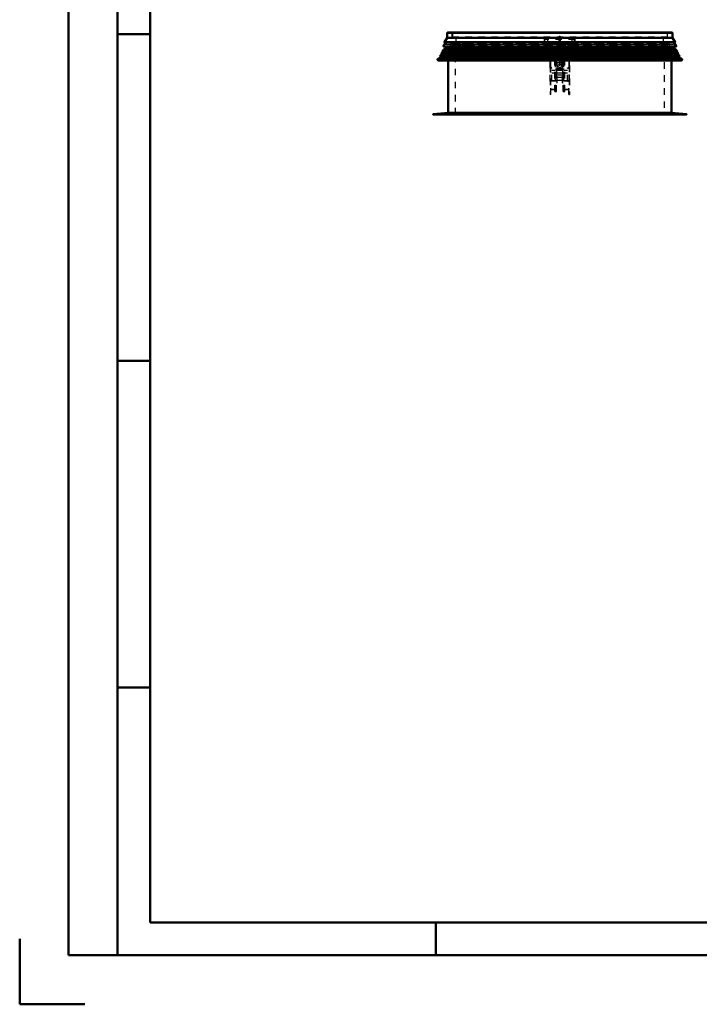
# Model space of a CAD drawing. Header units: millimetres. Extents: x 0 to 428, y 0 to 298.
# Tile 1 of 32: x 0 to 104, y 0 to 151. Entities that reach past the tile are written whole.
import ezdxf

# ---------------------------------------------------------------- set-up
doc = ezdxf.new("R2010")
doc.units = ezdxf.units.MM
doc.linetypes.add('Center', pattern=[1.5, 0.45, -0.5, 0.05, -0.5])
doc.linetypes.add('Dashed', pattern=[2, 1, -1])
for name, color, linetype, lineweight in [('am_0', 7, 'Continuous', 50), ('am_12', 3, 'Continuous', 25), ('am_3', 6, 'Dashed', 25), ('am_6', 2, 'Continuous', 35), ('am_7', 7, 'Center', 25), ('am_9', 7, 'Continuous', 50)]:
    doc.layers.add(name, color=color, linetype=linetype, lineweight=lineweight)

# ---------------------------------------------------------------- blocks, each defined once
blk = doc.blocks.new('1_Drawing_frame_0_in_FDFneo150180C2225N1N4N_300Cl0__1203')
at = {"layer": 'am_0'}
for p, q in [((7.5, 7.5), (7.5, 289.5)), ((15, 289.5), (15, 7.5)), ((20, 12.5), (20, 284.5)), ((20, 148.5), (15, 148.5)), ((20, 98.5), (15, 98.5)), ((20, 48.5), (15, 48.5)), ((407.5, 12.5), (20, 12.5)), ((63.75, 7.5), (63.75, 12.5)), ((0, 10), (0, 0)), ((412.5, 7.5), (7.5, 7.5)), ((0, 0), (10, 0))]:
    blk.add_line(p, q, dxfattribs=at)
at = {"layer": 'am_6', "flags": 8}
blk.add_attdef('ExcludeFromBOM', (425, 296.5), '', height=0.5, dxfattribs=at)
blk = doc.blocks.new('11_FGS30015018025C210U_0_in_FDFneo150180C2225N1N4N_300Cl0__1203')
at = {"layer": 'am_3'}
for p, q in [((81.36, 147.01), (80.87, 147.01)), ((80.87, 147.01), (80.87, 146.51)), ((80.87, 146.51), (81.36, 146.51)), ((81.46, 147.16), (81.36, 147.16)), ((81.36, 143.34), (81.36, 147.16)), ((81.46, 147.14), (81.36, 147.14)), ((81.46, 146.36), (81.36, 146.36)), ((81.36, 146.36), (81.46, 146.36)), ((81.46, 144.72), (81.46, 147.16)), ((83.98, 147.01), (81.46, 147.01)), ((81.46, 146.51), (83.98, 146.51)), ((81.95, 146.44), (81.46, 146.44)), ((82.06, 146.65), (81.95, 146.65)), ((81.95, 139.72), (81.95, 146.65)), ((82.06, 146.33), (81.95, 146.33)), ((82.06, 139.76), (82.06, 146.65)), ((83.38, 146.44), (82.06, 146.44)), ((82.3, 146.36), (82.22, 146.36)), ((82.22, 139.72), (82.22, 146.36)), ((82.3, 141.06), (82.3, 146.36)), ((83.14, 146.36), (83.22, 146.36)), ((83.14, 141.06), (83.14, 146.36)), ((83.22, 139.72), (83.22, 146.36)), ((83.38, 146.65), (83.5, 146.65)), ((83.38, 139.76), (83.38, 146.65)), ((83.38, 146.33), (83.5, 146.33)), ((83.5, 139.72), (83.5, 146.65)), ((83.98, 146.44), (83.5, 146.44)), ((84.08, 147.16), (83.98, 147.16)), ((83.98, 144.72), (83.98, 147.16)), ((83.98, 147.14), (84.08, 147.14)), ((83.98, 146.36), (84.08, 146.36)), ((83.98, 146.36), (84.08, 146.36)), ((84.08, 147.16), (84.08, 143.34)), ((84.61, 147.01), (84.08, 147.01)), ((84.08, 146.51), (84.61, 146.51)), ((84.61, 147.01), (84.61, 146.51)), ((84.22, 145.65), (81.22, 145.65)), ((81.22, 145.65), (81.28, 145.65)), ((81.22, 141.3), (81.22, 145.65)), ((81.3, 145.71), (81.26, 145.71)), ((81.26, 145.71), (84.18, 145.71)), ((81.26, 145.71), (81.26, 139.26)), ((81.46, 145.69), (81.26, 145.69)), ((81.36, 145.36), (81.26, 145.36)), ((81.36, 145.23), (81.26, 145.23)), ((81.28, 145.65), (84.16, 145.65)), ((81.28, 145.65), (81.28, 141.35)), ((84.14, 145.71), (81.3, 145.71)), ((81.3, 145.71), (81.3, 140.05)), ((81.46, 146.13), (81.36, 146.13)), ((81.46, 145.69), (81.36, 145.69)), ((81.46, 145.54), (81.36, 145.54)), ((81.46, 144.89), (81.36, 144.89)), ((81.46, 144.72), (81.36, 144.72)), ((81.46, 146.12), (81.95, 146.12)), ((82.06, 145.76), (81.95, 145.76)), ((82.06, 146.12), (83.38, 146.12)), ((82.08, 141.47), (82.08, 144.83)), ((82.08, 144.83), (83.36, 144.83)), ((82.3, 145.97), (82.22, 145.97)), ((82.53, 145.9), (82.3, 145.9)), ((82.3, 145.7), (82.53, 145.7)), ((82.43, 145.63), (82.43, 143.66)), ((82.5, 145.86), (82.5, 145.83)), ((82.5, 145.77), (82.5, 145.63)), ((83.14, 145.9), (82.92, 145.9)), ((82.92, 145.7), (83.14, 145.7)), ((82.94, 145.83), (82.94, 145.86)), ((82.94, 145.63), (82.94, 145.77)), ((83.01, 143.66), (83.01, 145.63)), ((83.14, 145.97), (83.22, 145.97)), ((83.36, 141.47), (83.36, 144.83)), ((83.38, 145.76), (83.5, 145.76)), ((83.5, 146.12), (83.98, 146.12)), ((83.98, 146.13), (84.08, 146.13)), ((83.98, 145.69), (84.08, 145.69)), ((84.18, 145.69), (83.98, 145.69)), ((83.98, 145.54), (84.08, 145.54)), ((83.98, 144.89), (84.08, 144.89)), ((83.98, 144.72), (84.08, 144.72)), ((84.08, 145.36), (84.18, 145.36)), ((84.08, 145.23), (84.18, 145.23)), ((84.18, 145.71), (84.14, 145.71)), ((84.14, 145.71), (84.14, 140.05)), ((84.16, 145.65), (84.22, 145.65)), ((84.16, 141.35), (84.16, 145.65)), ((84.18, 145.71), (84.18, 139.26)), ((84.22, 141.3), (84.22, 145.65)), ((81.26, 143.35), (81.22, 143.35)), ((81.52, 143.3), (81.22, 143.3)), ((81.22, 143.26), (81.28, 143.26)), ((81.22, 143.25), (81.28, 143.25)), ((81.26, 143.35), (81.3, 143.35)), ((81.36, 143.34), (81.26, 143.34)), ((81.26, 143.34), (81.36, 143.34)), ((81.52, 143.35), (81.3, 143.35)), ((81.52, 141.3), (81.52, 143.35)), ((82.08, 144.4), (83.36, 144.4)), ((82.25, 142.21), (82.25, 144.18)), ((82.25, 144.18), (83.19, 144.18)), ((82.25, 143.27), (83.19, 143.27)), ((83.19, 142.21), (83.19, 144.18)), ((83.92, 143.35), (84.14, 143.35)), ((83.92, 141.3), (83.92, 143.35)), ((83.92, 143.3), (84.22, 143.3)), ((84.18, 143.34), (84.08, 143.34)), ((84.08, 143.34), (84.18, 143.34)), ((84.14, 143.35), (84.18, 143.35)), ((84.16, 143.26), (84.22, 143.26)), ((84.16, 143.25), (84.22, 143.25)), ((84.18, 143.35), (84.22, 143.35)), ((82.06, 142.92), (81.52, 142.92)), ((81.52, 142.6), (82.06, 142.6)), ((82.22, 143.16), (82.06, 143.16)), ((82.22, 143.12), (82.06, 143.12)), ((82.22, 142.4), (82.06, 142.4)), ((82.08, 141.9), (83.36, 141.9)), ((83.22, 142.92), (82.22, 142.92)), ((82.22, 142.6), (83.22, 142.6)), ((82.25, 143.13), (83.19, 143.13)), ((83.19, 142.21), (82.25, 142.21)), ((83.38, 143.16), (83.22, 143.16)), ((83.22, 143.12), (83.38, 143.12)), ((83.22, 142.4), (83.38, 142.4)), ((83.92, 142.92), (83.38, 142.92)), ((83.38, 142.6), (83.92, 142.6)), ((81.22, 141.36), (81.28, 141.36)), ((84.22, 141.35), (81.22, 141.35)), ((81.26, 141.35), (81.22, 141.35)), ((81.52, 141.3), (81.22, 141.3)), ((81.3, 141.35), (81.26, 141.35)), ((81.36, 141.34), (81.26, 141.34)), ((81.26, 141.33), (81.36, 141.33)), ((81.28, 141.35), (84.16, 141.35)), ((81.52, 141.35), (81.3, 141.35)), ((81.36, 139.26), (81.36, 141.34)), ((82.06, 140.44), (81.95, 140.44)), ((82.22, 140.47), (82.06, 140.47)), ((82.08, 141.47), (83.36, 141.47)), ((82.3, 141.45), (82.22, 141.45)), ((82.3, 141.06), (82.22, 141.06)), ((83.14, 141.45), (83.22, 141.45)), ((83.14, 141.06), (83.22, 141.06)), ((83.22, 140.47), (83.38, 140.47)), ((83.38, 140.44), (83.5, 140.44)), ((83.92, 141.35), (84.14, 141.35)), ((83.92, 141.3), (84.22, 141.3)), ((84.08, 139.26), (84.08, 141.34)), ((84.18, 141.34), (84.08, 141.34)), ((84.08, 141.33), (84.18, 141.33)), ((84.18, 141.35), (84.14, 141.35)), ((84.16, 141.36), (84.22, 141.36)), ((84.18, 141.35), (84.22, 141.35)), ((81.26, 140.05), (84.18, 140.05)), ((81.3, 140.05), (81.26, 140.05)), ((81.36, 139.39), (81.26, 139.39)), ((81.36, 139.26), (81.26, 139.26)), ((84.14, 140.05), (81.3, 140.05)), ((82.06, 139.79), (81.95, 139.79)), ((81.95, 139.72), (82.22, 139.72)), ((82.22, 139.76), (82.06, 139.76)), ((83.22, 139.76), (83.38, 139.76)), ((83.22, 139.72), (83.5, 139.72)), ((83.38, 139.79), (83.5, 139.79)), ((84.08, 139.39), (84.18, 139.39)), ((84.08, 139.26), (84.18, 139.26)), ((84.18, 140.05), (84.14, 140.05))]:
    blk.add_line(p, q, dxfattribs=at)
for points in [[(82.53, 145.9), (82.52, 145.9), (82.52, 145.89), (82.51, 145.87), (82.5, 145.84), (82.5, 145.83)], [(82.5, 145.83), (82.5, 145.81), (82.51, 145.78), (82.52, 145.75), (82.52, 145.72), (82.53, 145.71), (82.53, 145.7), (82.53, 145.7)], [(82.5, 145.77), (82.5, 145.78), (82.51, 145.8)], [(82.53, 145.7), (82.52, 145.7), (82.51, 145.72), (82.51, 145.75), (82.5, 145.77)], [(82.51, 145.8), (82.51, 145.81), (82.51, 145.84), (82.52, 145.87), (82.53, 145.89), (82.53, 145.9)], [(82.92, 145.9), (82.92, 145.9), (82.92, 145.89), (82.92, 145.87), (82.93, 145.85), (82.94, 145.82), (82.94, 145.8)], [(82.94, 145.83), (82.94, 145.83), (82.94, 145.86), (82.93, 145.88), (82.93, 145.9), (82.92, 145.9)], [(82.92, 145.7), (82.92, 145.7), (82.92, 145.72), (82.93, 145.74), (82.94, 145.77), (82.94, 145.8), (82.94, 145.83)], [(82.94, 145.77), (82.94, 145.75), (82.94, 145.73), (82.93, 145.71), (82.92, 145.7), (82.92, 145.7)], [(82.94, 145.8), (82.94, 145.78), (82.94, 145.77)]]:
    blk.add_lwpolyline(points, dxfattribs=at)
for centre, major_axis, start_param, end_param in [((82.72, 145.63), (0.29, 0), 1.570796, 3.141593), ((82.72, 145.63), (0.29, 0), 3.141593, 7.853982), ((82.72, 145.86), (0.22, 0), 1.570796, 3.141593), ((82.72, 145.86), (0.22, 0), 3.141593, 6.283185), ((82.72, 145.63), (0.22, 0), 1.570796, 3.141593), ((82.72, 145.63), (0.22, 0), 3.141593, 7.853982), ((82.72, 145.86), (0.22, 0), 6.283185, 7.853982)]:
    blk.add_ellipse(centre, major_axis=major_axis, ratio=0.957115, start_param=start_param, end_param=end_param, dxfattribs=at)
blk.add_ellipse((82.72, 143.66), major_axis=(0.29, 0), ratio=0.957115, dxfattribs=at)
at = {"layer": 'am_7'}
blk.add_line((82.72, 145.99), (82.72, 143.52), dxfattribs=at)
at = {"layer": 'am_6'}
for tag, p, flags in [('NB', (89.61, 147.16), 8), ('NN', (89.61, 146.66), 8), ('NT', (89.61, 146.16), 8), ('CATALOG', (89.61, 144.66), 8), ('NBSYN', (89.61, 145.66), 8), ('LINA', (89.61, 145.16), 8), ('IDNR', (89.61, 144.16), 8), ('PN', (89.61, 143.66), 8), ('LODLEVEL', (89.61, 143.16), 8), ('W', (89.61, 142.16), 8), ('L', (89.61, 142.66), 8), ('DP', (89.61, 141.66), 8), ('OP', (89.61, 141.16), 8), ('OC', (89.61, 140.66), 8), ('BA', (89.61, 140.16), 8), ('ExcludeFromBOM', (89.61, 139.16), 8), ('PSOL_0', (89.61, 138.66), 9), ('PSOL_1', (89.61, 138.16), 9), ('PSOL_2', (89.61, 137.66), 9), ('PSOL_3', (89.61, 137.16), 9)]:
    blk.add_attdef(tag, p, '', height=0.5, dxfattribs=dict(at, flags=flags))
blk = doc.blocks.new('12_FGS3001501802511U_0_in_FDFneo150180C2225N1N4N_300Cl0__1203')
at = {"layer": 'am_3'}
for p, q in [((80.39, 147.03), (80.39, 148.08)), ((80.45, 147.03), (80.45, 148.08)), ((80.45, 147.89), (80.85, 147.89)), ((80.85, 147.89), (80.85, 147.03)), ((84.59, 147.89), (84.99, 147.89)), ((84.59, 147.03), (84.59, 147.89)), ((84.99, 147.03), (84.99, 148.08)), ((85.05, 147.03), (85.05, 148.08)), ((85.05, 147.7), (80.39, 147.7)), ((80.45, 147.44), (80.39, 147.44)), ((80.85, 147.03), (80.39, 147.03)), ((85.05, 147.03), (84.59, 147.03)), ((85.05, 147.44), (84.99, 147.44))]:
    blk.add_line(p, q, dxfattribs=at)
at = {"layer": 'am_6'}
for tag, p, flags in [('NB', (90.05, 148.08), 8), ('NN', (90.05, 147.58), 8), ('NT', (90.05, 147.08), 8), ('NBSYN', (90.05, 146.58), 8), ('LINA', (90.05, 146.08), 8), ('CATALOG', (90.05, 145.58), 8), ('IDNR', (90.05, 145.08), 8), ('PN', (90.05, 144.58), 8), ('W', (90.05, 143.08), 8), ('LODLEVEL', (90.05, 144.08), 8), ('L', (90.05, 143.58), 8), ('OP', (90.05, 142.08), 8), ('DP', (90.05, 142.58), 8), ('PPATH', (90.05, 141.58), 8), ('ExcludeFromBOM', (90.05, 140.58), 8), ('PSOL_0', (90.05, 140.08), 9), ('PSOL_1', (90.05, 139.58), 9), ('PSOL_2', (90.05, 139.08), 9)]:
    blk.add_attdef(tag, p, '', height=0.5, dxfattribs=dict(at, flags=flags))
blk = doc.blocks.new('13_Flat_Glass_Skylight_300150180_6_0_in_FDFneo150180C2225N1N4N_300Cl0__1203')
at = {"layer": 'am_3'}
for p, q in [((66.05, 146.64), (66.05, 146.64)), ((66.05, 146.64), (99.39, 146.64)), ((66.1, 146.62), (99.34, 146.62)), ((66.14, 147.12), (66.14, 147.08)), ((66.23, 146.89), (66.29, 147.12)), ((66.23, 146.89), (99.22, 146.89)), ((99.22, 146.89), (99.16, 147.12)), ((99.31, 147.08), (99.31, 147.12)), ((99.39, 146.64), (99.4, 146.64))]:
    blk.add_line(p, q, dxfattribs=at)
for points in [[(66.02, 146.68), (66, 146.7), (65.99, 146.72), (65.99, 146.74), (65.98, 146.76), (65.98, 146.78), (65.97, 146.8), (65.97, 146.82), (65.97, 146.85), (65.98, 146.87), (65.98, 146.89), (65.99, 146.91), (66, 146.93), (66.01, 146.95), (66.02, 146.97), (66.03, 146.98), (66.05, 147)], [(66.05, 146.64), (66.04, 146.65), (66.02, 146.67), (66.02, 146.68)], [(66.05, 146.64), (66.06, 146.63), (66.06, 146.63), (66.07, 146.63), (66.08, 146.62), (66.08, 146.62), (66.09, 146.62), (66.1, 146.62), (66.1, 146.62), (66.1, 146.62)], [(66.1, 146.62), (66.11, 146.62), (66.12, 146.62), (66.12, 146.62), (66.13, 146.62), (66.14, 146.63), (66.14, 146.63), (66.15, 146.63), (66.15, 146.64), (66.16, 146.64)], [(66.16, 146.64), (66.17, 146.65), (66.19, 146.67), (66.2, 146.69), (66.21, 146.71), (66.22, 146.73), (66.23, 146.75), (66.23, 146.77), (66.24, 146.79), (66.24, 146.81), (66.24, 146.83), (66.24, 146.85), (66.23, 146.88), (66.23, 146.89)], [(99.29, 146.64), (99.28, 146.65), (99.26, 146.67), (99.25, 146.69), (99.24, 146.71), (99.23, 146.73), (99.22, 146.75), (99.22, 146.77), (99.21, 146.79), (99.21, 146.81), (99.21, 146.83), (99.21, 146.85), (99.22, 146.88), (99.22, 146.89)], [(99.34, 146.62), (99.34, 146.62), (99.33, 146.62), (99.32, 146.62), (99.32, 146.62), (99.31, 146.63), (99.3, 146.63), (99.3, 146.63), (99.29, 146.64), (99.29, 146.64)], [(99.39, 146.64), (99.39, 146.63), (99.38, 146.63), (99.38, 146.63), (99.37, 146.62), (99.36, 146.62), (99.36, 146.62), (99.35, 146.62), (99.35, 146.62), (99.34, 146.62)], [(99.4, 147), (99.42, 146.98), (99.43, 146.97), (99.44, 146.95), (99.45, 146.93), (99.46, 146.91), (99.47, 146.89), (99.47, 146.87), (99.47, 146.85), (99.48, 146.82), (99.48, 146.8), (99.47, 146.78), (99.47, 146.76), (99.46, 146.74), (99.45, 146.72), (99.44, 146.7), (99.43, 146.68)], [(99.43, 146.68), (99.42, 146.66), (99.4, 146.65), (99.4, 146.64)]]:
    blk.add_lwpolyline(points, dxfattribs=at)
at = {"layer": 'am_6'}
for tag, p, flags in [('NB', (104.48, 147.12), 8), ('NN', (104.48, 146.62), 8), ('NT', (104.48, 146.12), 8), ('CATALOG', (104.48, 144.62), 8), ('NBSYN', (104.48, 145.62), 8), ('LINA', (104.48, 145.12), 8), ('IDNR', (104.48, 144.12), 8), ('PN', (104.48, 143.62), 8), ('LODLEVEL', (104.48, 143.12), 8), ('W', (104.48, 142.12), 8), ('L', (104.48, 142.62), 8), ('PPATH', (104.48, 141.62), 8), ('ExcludeFromBOM', (104.48, 140.62), 8), ('PSOL_0', (104.48, 140.12), 9), ('PSOL_1', (104.48, 139.62), 9), ('PSOL_2', (104.48, 139.12), 9)]:
    blk.add_attdef(tag, p, '', height=0.5, dxfattribs=dict(at, flags=flags))
blk = doc.blocks.new('14_Flat_Glass_Skylight_300150180_12_0_in_FDFneo150180C2225N1N4N_300Cl0__1203')
at = {"layer": 'am_3'}
for p, q in [((66.53, 147.01), (98.92, 147.01)), ((66.53, 147.01), (66.53, 146.83)), ((66.53, 146.83), (98.92, 146.83)), ((66.69, 146.83), (66.69, 147.01)), ((98.76, 146.83), (98.76, 147.01)), ((98.92, 146.83), (98.92, 147.01))]:
    blk.add_line(p, q, dxfattribs=at)
at = {"layer": 'am_6'}
for tag, p, flags in [('NB', (103.92, 147.01), 8), ('NN', (103.92, 146.51), 8), ('NT', (103.92, 146.01), 8), ('CATALOG', (103.92, 144.51), 8), ('NBSYN', (103.92, 145.51), 8), ('LINA', (103.92, 145.01), 8), ('IDNR', (103.92, 144.01), 8), ('PN', (103.92, 143.51), 8), ('LODLEVEL', (103.92, 143.01), 8), ('W', (103.92, 142.01), 8), ('L', (103.92, 142.51), 8), ('PPATH', (103.92, 141.51), 8), ('ExcludeFromBOM', (103.92, 140.51), 8), ('PSOL_0', (103.92, 140.01), 9), ('PSOL_1', (103.92, 139.51), 9), ('PSOL_2', (103.92, 139.01), 9)]:
    blk.add_attdef(tag, p, '', height=0.5, dxfattribs=dict(at, flags=flags))
blk = doc.blocks.new('15_Flat_Glass_Skylight_300150180_5_0_in_FDFneo150180C2225N1N4N_300Cl0__1203')
at = {"layer": 'am_3'}
for p, q in [((66.63, 147.15), (66.63, 146.87)), ((66.63, 146.87), (98.81, 146.87)), ((66.83, 146.87), (66.83, 147.15)), ((98.61, 146.87), (98.61, 147.15)), ((98.81, 147.15), (98.81, 146.87))]:
    blk.add_line(p, q, dxfattribs=at)
at = {"layer": 'am_6'}
for tag, p, flags in [('NB', (103.81, 147.15), 8), ('NN', (103.81, 146.65), 8), ('NT', (103.81, 146.15), 8), ('CATALOG', (103.81, 144.65), 8), ('NBSYN', (103.81, 145.65), 8), ('LINA', (103.81, 145.15), 8), ('IDNR', (103.81, 144.15), 8), ('PN', (103.81, 143.65), 8), ('LODLEVEL', (103.81, 143.15), 8), ('W', (103.81, 142.15), 8), ('L', (103.81, 142.65), 8), ('PPATH', (103.81, 141.65), 8), ('ExcludeFromBOM', (103.81, 140.65), 8), ('PSOL_0', (103.81, 140.15), 9), ('PSOL_1', (103.81, 139.65), 9), ('PSOL_2', (103.81, 139.15), 9)]:
    blk.add_attdef(tag, p, '', height=0.5, dxfattribs=dict(at, flags=flags))
blk = doc.blocks.new('16_FGS3001501802C4U_0_in_FDFneo150180C2225N1N4N_300Cl0__1203')
at = {"layer": 'am_3'}
for p, q in [((66.3, 148.74), (66.3, 148.08)), ((66.3, 148.74), (99.14, 148.74)), ((99.14, 148.74), (99.14, 148.08))]:
    blk.add_line(p, q, dxfattribs=at)
at = {"layer": 'am_6'}
for tag, p, flags in [('NB', (104.14, 148.74), 8), ('NN', (104.14, 148.24), 8), ('NT', (104.14, 147.74), 8), ('NBSYN', (104.14, 147.24), 8), ('CATALOG', (104.14, 146.24), 8), ('LINA', (104.14, 146.74), 8), ('IDNR', (104.14, 145.74), 8), ('PN', (104.14, 145.24), 8), ('LODLEVEL', (104.14, 144.74), 8), ('L', (104.14, 144.24), 8), ('W', (104.14, 143.74), 8), ('TG', (104.14, 143.24), 8), ('TG1', (104.14, 142.74), 8), ('OC', (104.14, 142.24), 8), ('PPATH', (104.14, 141.74), 8), ('ExcludeFromBOM', (104.14, 140.74), 8), ('PSOL_0', (104.14, 140.24), 9), ('PSOL_1', (104.14, 139.74), 9), ('PSOL_2', (104.14, 139.24), 9), ('PSOL_3', (104.14, 138.74), 9)]:
    blk.add_attdef(tag, p, '', height=0.5, dxfattribs=dict(at, flags=flags))
blk = doc.blocks.new('17_FGS30015018025C3U_0_in_FDFneo150180C2225N1N4N_300Cl0__1203')
at = {"layer": 'am_0'}
for p, q in [((65.48, 147.92), (65.06, 147.3)), ((65.48, 148.68), (65.48, 147.92)), ((99.96, 147.92), (65.48, 147.92)), ((65.58, 148.78), (99.86, 148.78)), ((99.96, 147.92), (99.96, 148.68)), ((100.39, 147.3), (99.96, 147.92)), ((65.29, 147.27), (64.88, 146.68)), ((64.9, 146.64), (100.54, 146.64)), ((65.06, 147.3), (100.39, 147.3)), ((65.08, 147.27), (100.36, 147.27)), ((67.34, 146.41), (67.34, 146.64)), ((67.34, 146.41), (67.66, 146.41)), ((67.66, 146.57), (67.66, 146.41)), ((67.66, 146.57), (68.42, 146.57)), ((67.71, 146.55), (67.66, 146.55)), ((67.71, 146.55), (67.66, 146.55)), ((67.66, 146.54), (67.71, 146.54)), ((67.71, 146.51), (67.66, 146.51)), ((68.42, 146.55), (68.37, 146.55)), ((68.42, 146.55), (68.37, 146.55)), ((68.37, 146.54), (68.42, 146.54)), ((68.42, 146.51), (68.37, 146.51)), ((68.42, 146.57), (68.42, 146.41)), ((68.42, 146.41), (68.74, 146.41)), ((68.74, 146.41), (68.74, 146.64)), ((96.7, 146.41), (96.7, 146.64)), ((96.7, 146.41), (97.02, 146.41)), ((97.02, 146.41), (97.02, 146.57)), ((97.78, 146.57), (97.02, 146.57)), ((97.02, 146.55), (97.07, 146.55)), ((97.02, 146.55), (97.07, 146.55)), ((97.07, 146.54), (97.02, 146.54)), ((97.02, 146.51), (97.07, 146.51)), ((97.73, 146.55), (97.78, 146.55)), ((97.73, 146.55), (97.78, 146.55)), ((97.78, 146.54), (97.73, 146.54)), ((97.73, 146.51), (97.78, 146.51)), ((97.78, 146.41), (97.78, 146.57)), ((97.78, 146.41), (98.1, 146.41)), ((98.1, 146.41), (98.1, 146.64)), ((100.56, 146.68), (100.16, 147.27))]:
    blk.add_line(p, q, dxfattribs=at)
for points in [[(65.48, 148.68), (65.48, 148.69), (65.49, 148.7), (65.49, 148.71), (65.49, 148.71), (65.49, 148.72), (65.5, 148.73), (65.5, 148.74), (65.51, 148.74), (65.51, 148.75), (65.52, 148.76), (65.53, 148.76), (65.53, 148.77), (65.54, 148.77), (65.55, 148.77), (65.56, 148.78), (65.57, 148.78), (65.58, 148.78), (65.58, 148.78)], [(99.86, 148.78), (99.87, 148.78), (99.88, 148.78), (99.89, 148.78), (99.9, 148.77), (99.91, 148.77), (99.91, 148.77), (99.92, 148.76), (99.93, 148.76), (99.93, 148.75), (99.94, 148.74), (99.95, 148.74), (99.95, 148.73), (99.95, 148.72), (99.96, 148.71), (99.96, 148.71), (99.96, 148.7), (99.96, 148.69), (99.96, 148.68)], [(64.88, 146.68), (64.88, 146.68), (64.88, 146.68), (64.88, 146.67), (64.88, 146.67), (64.88, 146.67), (64.88, 146.67), (64.88, 146.67), (64.88, 146.66), (64.88, 146.66), (64.88, 146.66), (64.88, 146.66), (64.88, 146.66), (64.88, 146.65), (64.88, 146.65), (64.88, 146.65), (64.89, 146.65), (64.89, 146.65), (64.89, 146.65), (64.89, 146.64), (64.89, 146.64), (64.9, 146.64), (64.9, 146.64), (64.9, 146.64), (64.9, 146.64), (64.9, 146.64)], [(65.06, 147.3), (65.06, 147.3), (65.06, 147.29), (65.06, 147.29), (65.06, 147.29), (65.06, 147.29), (65.06, 147.29), (65.06, 147.28), (65.06, 147.28), (65.07, 147.28), (65.07, 147.28), (65.07, 147.28), (65.07, 147.28), (65.07, 147.27), (65.07, 147.27), (65.07, 147.27), (65.08, 147.27), (65.08, 147.27), (65.08, 147.27), (65.08, 147.27), (65.08, 147.27), (65.08, 147.27)], [(100.39, 147.3), (100.39, 147.3), (100.39, 147.29), (100.39, 147.29), (100.39, 147.29), (100.39, 147.29), (100.38, 147.29), (100.38, 147.28), (100.38, 147.28), (100.38, 147.28), (100.38, 147.28), (100.38, 147.28), (100.38, 147.28), (100.38, 147.27), (100.38, 147.27), (100.37, 147.27), (100.37, 147.27), (100.37, 147.27), (100.37, 147.27), (100.37, 147.27), (100.36, 147.27), (100.36, 147.27)], [(100.56, 146.68), (100.57, 146.68), (100.57, 146.68), (100.57, 146.67), (100.57, 146.67), (100.57, 146.67), (100.57, 146.67), (100.57, 146.67), (100.57, 146.66), (100.57, 146.66), (100.57, 146.66), (100.57, 146.66), (100.57, 146.66), (100.57, 146.65), (100.56, 146.65), (100.56, 146.65), (100.56, 146.65), (100.56, 146.65), (100.56, 146.65), (100.56, 146.64), (100.55, 146.64), (100.55, 146.64), (100.55, 146.64), (100.55, 146.64), (100.55, 146.64), (100.54, 146.64)]]:
    blk.add_lwpolyline(points, dxfattribs=at)
at = {"layer": 'am_12'}
for p, q in [((65.48, 148.68), (99.96, 148.68)), ((64.88, 146.68), (100.56, 146.68)), ((67.66, 146.52), (67.34, 146.52)), ((68.74, 146.52), (68.42, 146.52)), ((96.7, 146.52), (97.02, 146.52)), ((97.78, 146.52), (98.1, 146.52))]:
    blk.add_line(p, q, dxfattribs=at)
at = {"layer": 'am_3'}
for p, q in [((66.24, 148.71), (99.2, 148.71)), ((66.24, 148.08), (66.24, 148.71)), ((66.24, 148.08), (99.2, 148.08)), ((66.68, 148.71), (66.68, 148.78)), ((66.84, 147.15), (66.84, 148.08)), ((98.6, 147.15), (98.6, 148.08)), ((98.76, 148.71), (98.76, 148.78)), ((99.2, 148.08), (99.2, 148.71)), ((64.92, 146.65), (64.97, 146.69)), ((64.92, 146.65), (100.53, 146.65)), ((64.95, 146.7), (65.3, 147.22)), ((64.95, 146.7), (100.5, 146.7)), ((64.97, 146.69), (64.95, 146.7)), ((64.97, 146.69), (100.48, 146.69)), ((65.1, 147.28), (65.16, 147.32)), ((65.1, 147.28), (100.35, 147.28)), ((65.15, 147), (100.3, 147)), ((65.16, 147.32), (100.29, 147.32)), ((65.18, 147.04), (65.3, 147.04)), ((65.21, 147.08), (65.3, 147.08)), ((65.24, 147.12), (65.3, 147.12)), ((65.26, 147.15), (65.3, 147.15)), ((65.33, 147.32), (65.29, 147.27)), ((65.3, 147.22), (65.3, 147)), ((99.46, 147.12), (65.99, 147.12)), ((65.99, 147.04), (65.99, 147.12)), ((65.99, 147.08), (99.46, 147.08)), ((66.1, 147.04), (65.99, 147.04)), ((66.1, 147.08), (66.1, 147.04)), ((66.14, 147), (66.14, 147.08)), ((66.14, 147.04), (99.31, 147.04)), ((99.15, 147.15), (66.3, 147.15)), ((66.3, 147.12), (66.3, 147.15)), ((66.84, 147.22), (98.6, 147.22)), ((67.34, 146.64), (67.34, 147)), ((68.74, 146.96), (67.34, 146.96)), ((68.74, 146.96), (67.34, 146.96)), ((68.74, 146.93), (67.34, 146.93)), ((67.66, 146.55), (67.34, 146.55)), ((67.66, 146.51), (67.34, 146.51)), ((67.66, 146.5), (67.34, 146.5)), ((67.34, 146.45), (67.66, 146.45)), ((68.37, 146.55), (67.71, 146.55)), ((68.37, 146.55), (67.71, 146.55)), ((67.71, 146.54), (68.37, 146.54)), ((68.37, 146.51), (67.71, 146.51)), ((68.74, 146.55), (68.42, 146.55)), ((68.74, 146.51), (68.42, 146.51)), ((68.74, 146.5), (68.42, 146.5)), ((68.42, 146.45), (68.74, 146.45)), ((68.74, 146.64), (68.74, 147)), ((82.31, 147.03), (83.13, 147.03)), ((82.31, 146.59), (82.31, 147.03)), ((82.31, 146.86), (83.13, 146.86)), ((83.13, 146.74), (82.31, 146.74)), ((82.31, 146.63), (83.13, 146.63)), ((82.31, 146.59), (83.13, 146.59)), ((83.13, 146.59), (83.13, 147.03)), ((96.7, 146.64), (96.7, 147)), ((96.7, 146.96), (98.1, 146.96)), ((96.7, 146.96), (98.1, 146.96)), ((96.7, 146.93), (98.1, 146.93)), ((96.7, 146.55), (97.02, 146.55)), ((96.7, 146.51), (97.02, 146.51)), ((96.7, 146.5), (97.02, 146.5)), ((96.7, 146.45), (97.02, 146.45)), ((97.07, 146.55), (97.73, 146.55)), ((97.07, 146.55), (97.73, 146.55)), ((97.73, 146.54), (97.07, 146.54)), ((97.07, 146.51), (97.73, 146.51)), ((97.78, 146.55), (98.1, 146.55)), ((97.78, 146.51), (98.1, 146.51)), ((97.78, 146.5), (98.1, 146.5)), ((97.78, 146.45), (98.1, 146.45)), ((98.1, 146.64), (98.1, 147)), ((99.15, 147.12), (99.15, 147.15)), ((99.31, 147), (99.31, 147.08)), ((99.35, 147.08), (99.35, 147.04)), ((99.35, 147.04), (99.46, 147.04)), ((99.46, 147.04), (99.46, 147.12)), ((100.16, 147.27), (100.12, 147.32)), ((100.14, 147.22), (100.14, 147)), ((100.5, 146.7), (100.14, 147.22)), ((100.14, 147.15), (100.19, 147.15)), ((100.14, 147.12), (100.21, 147.12)), ((100.14, 147.08), (100.24, 147.08)), ((100.14, 147.04), (100.27, 147.04)), ((100.35, 147.28), (100.29, 147.32)), ((100.48, 146.69), (100.5, 146.7)), ((100.53, 146.65), (100.48, 146.69))]:
    blk.add_line(p, q, dxfattribs=at)
for points in [[(64.9, 146.64), (64.91, 146.64), (64.91, 146.64), (64.91, 146.64), (64.91, 146.64), (64.91, 146.64), (64.92, 146.64), (64.92, 146.65), (64.92, 146.65)], [(65.08, 147.27), (65.09, 147.27), (65.09, 147.27), (65.09, 147.27), (65.09, 147.27), (65.09, 147.27), (65.1, 147.27), (65.1, 147.27), (65.1, 147.28), (65.1, 147.28)], [(100.36, 147.27), (100.36, 147.27), (100.36, 147.27), (100.36, 147.27), (100.36, 147.27), (100.35, 147.27), (100.35, 147.27), (100.35, 147.27), (100.35, 147.28), (100.35, 147.28)], [(100.54, 146.64), (100.54, 146.64), (100.54, 146.64), (100.54, 146.64), (100.54, 146.64), (100.53, 146.64), (100.53, 146.64), (100.53, 146.65), (100.53, 146.65)]]:
    blk.add_lwpolyline(points, dxfattribs=at)
at = {"layer": 'am_6'}
for tag, p, flags in [('NB', (105.57, 148.78), 8), ('NN', (105.57, 148.28), 8), ('NT', (105.57, 147.78), 8), ('NBSYN', (105.57, 147.28), 8), ('CATALOG', (105.57, 146.28), 8), ('LINA', (105.57, 146.78), 8), ('IDNR', (105.57, 145.78), 8), ('PN', (105.57, 145.28), 8), ('LODLEVEL', (105.57, 144.78), 8), ('L', (105.57, 144.28), 8), ('W', (105.57, 143.78), 8), ('OP', (105.57, 142.78), 8), ('DP', (105.57, 143.28), 8), ('OC', (105.57, 142.28), 8), ('ExcludeFromBOM', (105.57, 141.28), 8), ('PSOL_0', (105.57, 140.78), 9), ('PSOL_1', (105.57, 140.28), 9), ('PSOL_2', (105.57, 139.78), 9)]:
    blk.add_attdef(tag, p, '', height=0.5, dxfattribs=dict(at, flags=flags))
blk = doc.blocks.new('18_Flat_Glass_Skylight_3001501802_2_0_in_FDFneo150180C2225N1N4N_300Cl0__1203')
at = {"layer": 'am_0'}
for p, q in [((65.18, 146.32), (64.94, 146.18)), ((65.28, 146.6), (65.28, 146.5)), ((67.66, 146.5), (67.71, 146.5)), ((67.71, 146.39), (67.71, 146.57)), ((67.71, 146.39), (68.37, 146.39)), ((68.37, 146.57), (68.37, 146.39)), ((68.37, 146.5), (68.42, 146.5)), ((97.07, 146.5), (97.02, 146.5)), ((97.07, 146.57), (97.07, 146.39)), ((97.07, 146.39), (97.73, 146.39)), ((97.73, 146.39), (97.73, 146.57)), ((97.78, 146.5), (97.73, 146.5)), ((100.16, 146.5), (100.16, 146.6)), ((100.51, 146.18), (100.26, 146.32)), ((101.3, 144.77), (64.15, 144.77)), ((64.45, 145.04), (64.24, 144.77)), ((64.61, 145.42), (64.37, 145.1)), ((64.37, 145.1), (64.45, 145.04)), ((64.37, 145.1), (101.08, 145.1)), ((64.45, 145.04), (101, 145.04)), ((64.77, 145.8), (64.53, 145.48)), ((64.53, 145.48), (64.61, 145.42)), ((64.53, 145.48), (100.92, 145.48)), ((64.61, 145.42), (100.84, 145.42)), ((64.94, 146.18), (64.69, 145.86)), ((64.69, 145.86), (64.77, 145.8)), ((64.69, 145.86), (100.75, 145.86)), ((64.77, 145.8), (100.68, 145.8)), ((64.94, 146.18), (100.51, 146.18)), ((100.75, 145.86), (100.51, 146.18)), ((100.68, 145.8), (100.75, 145.86)), ((100.92, 145.48), (100.68, 145.8)), ((100.84, 145.42), (100.92, 145.48)), ((101.08, 145.1), (100.84, 145.42)), ((101, 145.04), (101.08, 145.1)), ((101.21, 144.77), (101, 145.04)), ((101.32, 144.47), (64.13, 144.47))]:
    blk.add_line(p, q, dxfattribs=at)
for points in [[(65.18, 146.32), (65.2, 146.33), (65.21, 146.34), (65.23, 146.35), (65.24, 146.37), (65.25, 146.38), (65.26, 146.4), (65.27, 146.41), (65.27, 146.43), (65.28, 146.44), (65.28, 146.46), (65.28, 146.48), (65.28, 146.5)], [(65.28, 146.6), (65.28, 146.6), (65.29, 146.61), (65.29, 146.62), (65.29, 146.62), (65.29, 146.63), (65.3, 146.64), (65.3, 146.64)], [(100.15, 146.64), (100.15, 146.63), (100.16, 146.63), (100.16, 146.62), (100.16, 146.61), (100.16, 146.61), (100.16, 146.6), (100.16, 146.6)], [(100.16, 146.5), (100.16, 146.48), (100.17, 146.46), (100.17, 146.44), (100.18, 146.43), (100.18, 146.41), (100.19, 146.4), (100.2, 146.38), (100.21, 146.37), (100.22, 146.35), (100.24, 146.34), (100.25, 146.33), (100.26, 146.32)], [(64.13, 144.47), (64.12, 144.48), (64.1, 144.48), (64.09, 144.49), (64.08, 144.49), (64.07, 144.5), (64.06, 144.51), (64.05, 144.52), (64.04, 144.53), (64.03, 144.54), (64.03, 144.55), (64.02, 144.56), (64.02, 144.58), (64.01, 144.59), (64.01, 144.6), (64.01, 144.62), (64.01, 144.63), (64.01, 144.64), (64.01, 144.66), (64.02, 144.67), (64.02, 144.68), (64.03, 144.69), (64.03, 144.7), (64.04, 144.72), (64.05, 144.73), (64.06, 144.73), (64.07, 144.74), (64.08, 144.75), (64.09, 144.76), (64.1, 144.76), (64.12, 144.77), (64.13, 144.77), (64.14, 144.77), (64.15, 144.77)], [(101.3, 144.77), (101.31, 144.77), (101.32, 144.77), (101.34, 144.77), (101.35, 144.76), (101.36, 144.76), (101.37, 144.75), (101.38, 144.74), (101.39, 144.73), (101.4, 144.72), (101.41, 144.71), (101.42, 144.7), (101.42, 144.69), (101.43, 144.68), (101.43, 144.66), (101.44, 144.65), (101.44, 144.64), (101.44, 144.62), (101.44, 144.61), (101.44, 144.6), (101.43, 144.59), (101.43, 144.57), (101.43, 144.56), (101.42, 144.55), (101.41, 144.54), (101.4, 144.53), (101.4, 144.52), (101.39, 144.51), (101.38, 144.5), (101.36, 144.49), (101.35, 144.49), (101.34, 144.48), (101.33, 144.48), (101.32, 144.47)]]:
    blk.add_lwpolyline(points, dxfattribs=at)
at = {"layer": 'am_12'}
for p, q in [((65.18, 146.32), (100.26, 146.32)), ((65.28, 146.6), (67.34, 146.6)), ((65.28, 146.5), (67.34, 146.5)), ((67.66, 146.5), (67.71, 146.5)), ((68.37, 146.5), (68.42, 146.5)), ((68.74, 146.6), (96.7, 146.6)), ((68.74, 146.5), (96.7, 146.5)), ((97.02, 146.5), (97.07, 146.5)), ((97.73, 146.5), (97.78, 146.5)), ((98.1, 146.6), (100.16, 146.6)), ((98.1, 146.5), (100.16, 146.5))]:
    blk.add_line(p, q, dxfattribs=at)
at = {"layer": 'am_3'}
for p, q in [((64.97, 146.15), (65.09, 146.22)), ((65.09, 146.22), (100.35, 146.22)), ((65.37, 146.68), (100.08, 146.68)), ((66.24, 146.9), (66.24, 146.68)), ((66.24, 146.9), (99.2, 146.9)), ((66.82, 147.04), (66.82, 146.9)), ((66.86, 146.22), (66.86, 147.04)), ((68.74, 146.75), (67.34, 146.75)), ((68.74, 146.72), (67.34, 146.72)), ((67.34, 146.6), (68.74, 146.6)), ((67.71, 146.57), (67.34, 146.57)), ((67.34, 146.5), (67.66, 146.5)), ((67.34, 146.5), (67.66, 146.5)), ((68.37, 146.57), (67.71, 146.57)), ((67.71, 146.57), (67.71, 146.57)), ((68.37, 146.53), (67.71, 146.53)), ((68.37, 146.52), (67.71, 146.52)), ((68.37, 146.51), (67.71, 146.51)), ((67.71, 146.5), (68.37, 146.5)), ((68.37, 146.45), (67.71, 146.45)), ((67.71, 146.43), (68.37, 146.43)), ((68.37, 146.42), (67.71, 146.42)), ((68.74, 146.57), (68.37, 146.57)), ((68.37, 146.57), (68.37, 146.57)), ((68.42, 146.5), (68.74, 146.5)), ((68.42, 146.5), (68.74, 146.5)), ((96.7, 146.75), (98.1, 146.75)), ((96.7, 146.72), (98.1, 146.72)), ((96.7, 146.6), (98.1, 146.6)), ((96.7, 146.57), (97.07, 146.57)), ((96.7, 146.5), (97.02, 146.5)), ((97.02, 146.5), (96.7, 146.5)), ((97.73, 146.57), (97.07, 146.57)), ((97.07, 146.57), (97.07, 146.57)), ((97.73, 146.53), (97.07, 146.53)), ((97.07, 146.52), (97.73, 146.52)), ((97.07, 146.51), (97.73, 146.51)), ((97.07, 146.5), (97.73, 146.5)), ((97.07, 146.45), (97.73, 146.45)), ((97.07, 146.43), (97.73, 146.43)), ((97.07, 146.42), (97.73, 146.42)), ((97.73, 146.57), (98.1, 146.57)), ((97.73, 146.57), (97.73, 146.57)), ((97.78, 146.5), (98.1, 146.5)), ((98.1, 146.5), (97.78, 146.5)), ((98.58, 146.22), (98.58, 147.04)), ((98.63, 146.9), (98.63, 147.04)), ((99.2, 146.68), (99.2, 146.9)), ((100.48, 146.15), (100.35, 146.22)), ((64.26, 144.73), (64.51, 145.05)), ((64.26, 144.73), (101.18, 144.73)), ((64.43, 145.11), (64.67, 145.43)), ((64.51, 145.05), (64.43, 145.11)), ((64.43, 145.11), (101.02, 145.11)), ((64.51, 145.05), (100.94, 145.05)), ((64.59, 145.49), (64.83, 145.81)), ((64.67, 145.43), (64.59, 145.49)), ((64.59, 145.49), (100.86, 145.49)), ((64.67, 145.43), (100.78, 145.43)), ((64.76, 145.87), (64.97, 146.15)), ((64.83, 145.81), (64.76, 145.87)), ((64.76, 145.87), (100.69, 145.87)), ((64.83, 145.81), (100.61, 145.81)), ((64.97, 146.15), (100.48, 146.15)), ((100.69, 145.87), (100.48, 146.15)), ((100.61, 145.81), (100.69, 145.87)), ((100.86, 145.49), (100.61, 145.81)), ((100.78, 145.43), (100.86, 145.49)), ((101.02, 145.11), (100.78, 145.43)), ((100.94, 145.05), (101.02, 145.11)), ((101.18, 144.73), (100.94, 145.05))]:
    blk.add_line(p, q, dxfattribs=at)
for points in [[(65.3, 146.64), (65.3, 146.65), (65.31, 146.65), (65.31, 146.66), (65.32, 146.66), (65.32, 146.67), (65.33, 146.67), (65.34, 146.67), (65.34, 146.68), (65.35, 146.68), (65.36, 146.68), (65.36, 146.68), (65.37, 146.68)], [(100.08, 146.68), (100.09, 146.68), (100.09, 146.68), (100.1, 146.68), (100.11, 146.67), (100.12, 146.67), (100.12, 146.67), (100.13, 146.66), (100.13, 146.66), (100.14, 146.66), (100.14, 146.65), (100.15, 146.64), (100.15, 146.64)], [(64.16, 144.47), (64.17, 144.48), (64.19, 144.48), (64.2, 144.48), (64.21, 144.49), (64.22, 144.49), (64.24, 144.5), (64.25, 144.51), (64.26, 144.51), (64.27, 144.52), (64.28, 144.53), (64.28, 144.54), (64.29, 144.56), (64.3, 144.57), (64.3, 144.58), (64.3, 144.59), (64.31, 144.61), (64.31, 144.62), (64.31, 144.63), (64.31, 144.65), (64.3, 144.66), (64.3, 144.67), (64.3, 144.68), (64.29, 144.7), (64.28, 144.71), (64.28, 144.72), (64.27, 144.73), (64.26, 144.73)], [(101.29, 144.47), (101.27, 144.48), (101.26, 144.48), (101.25, 144.48), (101.24, 144.49), (101.22, 144.49), (101.21, 144.5), (101.2, 144.51), (101.19, 144.51), (101.18, 144.52), (101.17, 144.53), (101.17, 144.54), (101.16, 144.56), (101.15, 144.57), (101.15, 144.58), (101.14, 144.59), (101.14, 144.61), (101.14, 144.62), (101.14, 144.63), (101.14, 144.65), (101.14, 144.66), (101.15, 144.67), (101.15, 144.68), (101.16, 144.7), (101.16, 144.71), (101.17, 144.72), (101.18, 144.73), (101.18, 144.73)]]:
    blk.add_lwpolyline(points, dxfattribs=at)
at = {"layer": 'am_6'}
for tag, p, flags in [('NB', (106.44, 147.04), 8), ('NN', (106.44, 146.54), 8), ('NT', (106.44, 146.04), 8), ('CATALOG', (106.44, 144.54), 8), ('NBSYN', (106.44, 145.54), 8), ('LINA', (106.44, 145.04), 8), ('IDNR', (106.44, 144.04), 8), ('PN', (106.44, 143.54), 8), ('LODLEVEL', (106.44, 143.04), 8), ('W', (106.44, 142.04), 8), ('L', (106.44, 142.54), 8), ('DP', (106.44, 141.54), 8), ('ExcludeFromBOM', (106.44, 140.54), 8), ('PSOL_0', (106.44, 140.04), 9), ('PSOL_1', (106.44, 139.54), 9)]:
    blk.add_attdef(tag, p, '', height=0.5, dxfattribs=dict(at, flags=flags))
blk = doc.blocks.new('19_FGS30015018025201U_0_in_FDFneo150180C2225N1N4N_300Cl0__1203')
at = {"layer": 'am_0'}
for p, q in [((65.62, 144.47), (65.62, 136.46)), ((99.82, 136.46), (99.82, 144.47)), ((65.62, 136.46), (63.32, 136.26)), ((102.12, 136.22), (63.32, 136.22)), ((99.82, 136.46), (65.62, 136.46)), ((102.13, 136.26), (99.82, 136.46))]:
    blk.add_line(p, q, dxfattribs=at)
for points in [[(63.32, 136.22), (63.32, 136.22), (63.32, 136.22), (63.32, 136.22), (63.32, 136.22), (63.32, 136.22), (63.31, 136.22), (63.31, 136.22), (63.31, 136.22), (63.31, 136.23), (63.31, 136.23), (63.31, 136.23), (63.31, 136.23), (63.31, 136.23), (63.31, 136.23), (63.3, 136.23), (63.3, 136.24), (63.3, 136.24), (63.3, 136.24), (63.3, 136.24), (63.3, 136.24), (63.3, 136.25), (63.31, 136.25), (63.31, 136.25), (63.31, 136.25), (63.31, 136.25), (63.31, 136.25), (63.31, 136.25), (63.31, 136.26), (63.31, 136.26), (63.31, 136.26), (63.32, 136.26), (63.32, 136.26), (63.32, 136.26), (63.32, 136.26), (63.32, 136.26)], [(102.13, 136.26), (102.13, 136.26), (102.13, 136.26), (102.13, 136.26), (102.13, 136.26), (102.13, 136.26), (102.14, 136.26), (102.14, 136.26), (102.14, 136.25), (102.14, 136.25), (102.14, 136.25), (102.14, 136.25), (102.14, 136.25), (102.14, 136.25), (102.14, 136.25), (102.14, 136.24), (102.14, 136.24), (102.14, 136.24), (102.14, 136.24), (102.14, 136.24), (102.14, 136.23), (102.14, 136.23), (102.14, 136.23), (102.14, 136.23), (102.14, 136.23), (102.14, 136.23), (102.14, 136.23), (102.14, 136.22), (102.14, 136.22), (102.13, 136.22), (102.13, 136.22), (102.13, 136.22), (102.13, 136.22), (102.13, 136.22), (102.13, 136.22), (102.12, 136.22)]]:
    blk.add_lwpolyline(points, dxfattribs=at)
at = {"layer": 'am_12'}
blk.add_line((102.13, 136.26), (63.32, 136.26), dxfattribs=at)
at = {"layer": 'am_3'}
for p, q in [((65.62, 146.22), (65.62, 144.47)), ((66.72, 136.22), (66.72, 146.22)), ((98.72, 146.22), (98.72, 136.22)), ((99.82, 144.47), (99.82, 146.22))]:
    blk.add_line(p, q, dxfattribs=at)
at = {"layer": 'am_6'}
for tag, p, flags in [('NB', (107.14, 146.22), 8), ('NN', (107.14, 145.72), 8), ('NT', (107.14, 145.22), 8), ('NBSYN', (107.14, 144.72), 8), ('LINA', (107.14, 144.22), 8), ('CATALOG', (107.14, 143.72), 8), ('IDNR', (107.14, 143.22), 8), ('PN', (107.14, 142.72), 8), ('W', (107.14, 141.22), 8), ('LODLEVEL', (107.14, 142.22), 8), ('L', (107.14, 141.72), 8), ('OP', (107.14, 140.22), 8), ('DP', (107.14, 140.72), 8), ('BA', (107.14, 139.72), 8), ('RT', (107.14, 139.22), 8), ('ExcludeFromBOM', (107.14, 138.22), 8), ('PSOL_0', (107.14, 137.72), 9), ('PSOL_1', (107.14, 137.22), 9), ('PSOL_2', (107.14, 136.72), 9)]:
    blk.add_attdef(tag, p, '', height=0.5, dxfattribs=dict(at, flags=flags))

msp = doc.modelspace()

# ---------------------------------------------------------------- linework, layer by layer
at = {"layer": 'am_9'}
for p in [(82.72, 148.08), (82.72, 148.08), (82.72, 147.52), (82.72, 147.52), (82.72, 147.15), (82.72, 147.15), (82.72, 147.15), (82.72, 147), (82.72, 147), (82.72, 146.68), (82.72, 146.48), (82.72, 146.48), (82.72, 146.22), (82.72, 146.22), (82.72, 146.22), (69.3, 145.51), (79.3, 145.51), (82.72, 145.65), (82.72, 145.51), (86.14, 145.51), (96.14, 145.51), (82.72, 144.47), (82.72, 143.86), (82.72, 136.22), (82.72, 136.22), (82.72, 136.22)]:
    msp.add_point(p, dxfattribs=at)

# ---------------------------------------------------------------- block references
for name in ['1_Drawing_frame_0_in_FDFneo150180C2225N1N4N_300Cl0__1203', '17_FGS30015018025C3U_0_in_FDFneo150180C2225N1N4N_300Cl0__1203', '16_FGS3001501802C4U_0_in_FDFneo150180C2225N1N4N_300Cl0__1203', '12_FGS3001501802511U_0_in_FDFneo150180C2225N1N4N_300Cl0__1203', '19_FGS30015018025201U_0_in_FDFneo150180C2225N1N4N_300Cl0__1203', '18_Flat_Glass_Skylight_3001501802_2_0_in_FDFneo150180C2225N1N4N_300Cl0__1203', '13_Flat_Glass_Skylight_300150180_6_0_in_FDFneo150180C2225N1N4N_300Cl0__1203', '14_Flat_Glass_Skylight_300150180_12_0_in_FDFneo150180C2225N1N4N_300Cl0__1203', '15_Flat_Glass_Skylight_300150180_5_0_in_FDFneo150180C2225N1N4N_300Cl0__1203', '11_FGS30015018025C210U_0_in_FDFneo150180C2225N1N4N_300Cl0__1203']:
    msp.add_blockref(name, (0, 0))

doc.saveas('drawing.dxf')
